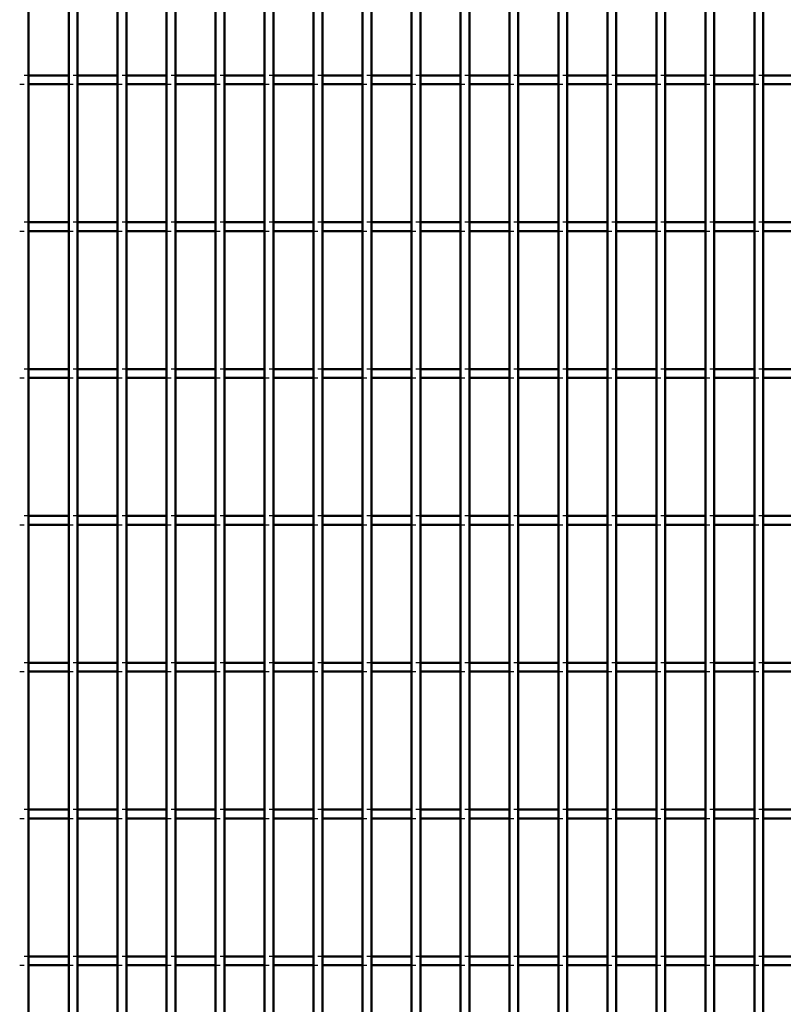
# Model space of a CAD drawing. Header units: millimetres. Extents: x -846 to 505, y -500 to 878.
# Tile 14 of 29: x -12 to 161, y -276 to -53. Entities that reach past the tile are written whole.
import ezdxf

# ---------------------------------------------------------------- set-up
doc = ezdxf.new("R2010")
doc.units = ezdxf.units.MM
doc.linetypes.add('Dashed', pattern=[2, 1, -1])
doc.layers.add('AM_0', color=7, linetype='Continuous', lineweight=50)
doc.layers.add('AM_9', color=6, linetype='Dashed', lineweight=25)

# ---------------------------------------------------------------- blocks, each defined once
blk = doc.blocks.new('46_con3q9exui5zfdgvid4z2mqcd________0_in_LPP2303311211100010003500_4')
at = {"layer": 'AM_0'}
blk.add_line((-10.11, -498), (-10.11, 498), dxfattribs=at)
blk = doc.blocks.new('47_dpnsc0ug5937p7qegw1g9smoi________0_in_LPP2303311211100010003500_4')
at = {"layer": 'AM_0'}
for p, q in [((-1, -498), (-1, 498)), ((1, -498), (1, 498))]:
    blk.add_line(p, q, dxfattribs=at)
blk = doc.blocks.new('48_i7z4h1pghaj3azhzb2mdjy7rd________0_in_LPP2303311211100010003500_4')
at = {"layer": 'AM_0'}
for p, q in [((10.11, -498), (10.11, 498)), ((12.11, -498), (12.11, 498))]:
    blk.add_line(p, q, dxfattribs=at)
blk = doc.blocks.new('49_k7js6jfymhgxpi73rbasvxtiw________0_in_LPP2303311211100010003500_4')
at = {"layer": 'AM_0'}
for p, q in [((21.22, -498), (21.22, 498)), ((23.22, -498), (23.22, 498))]:
    blk.add_line(p, q, dxfattribs=at)
blk = doc.blocks.new('50_jbbbfquihh55ymi7m32ivjb3f________0_in_LPP2303311211100010003500_4')
at = {"layer": 'AM_0'}
for p, q in [((32.33, -498), (32.33, 498)), ((34.33, -498), (34.33, 498))]:
    blk.add_line(p, q, dxfattribs=at)
blk = doc.blocks.new('51_2tokwpqjjn7520iovsxmh5bje________0_in_LPP2303311211100010003500_4')
at = {"layer": 'AM_0'}
for p, q in [((43.44, -498), (43.44, 498)), ((45.44, -498), (45.44, 498))]:
    blk.add_line(p, q, dxfattribs=at)
blk = doc.blocks.new('52_w5spxb9lr7jugiimfcfkwxa4g________0_in_LPP2303311211100010003500_4')
at = {"layer": 'AM_0'}
for p, q in [((54.55, -498), (54.55, 498)), ((56.55, -498), (56.55, 498))]:
    blk.add_line(p, q, dxfattribs=at)
blk = doc.blocks.new('53_ncse40oagz44z4zrkd3k2uyla________0_in_LPP2303311211100010003500_4')
at = {"layer": 'AM_0'}
for p, q in [((65.66, -498), (65.66, 498)), ((67.66, -498), (67.66, 498))]:
    blk.add_line(p, q, dxfattribs=at)
blk = doc.blocks.new('54_pyip702vvsw6uun21zadvuylf________0_in_LPP2303311211100010003500_4')
at = {"layer": 'AM_0'}
for p, q in [((76.77, -498), (76.77, 498)), ((78.77, -498), (78.77, 498))]:
    blk.add_line(p, q, dxfattribs=at)
blk = doc.blocks.new('55_v47vm51qca5inanlxrel7k3sd________0_in_LPP2303311211100010003500_4')
at = {"layer": 'AM_0'}
for p, q in [((87.88, -498), (87.88, 498)), ((89.88, -498), (89.88, 498))]:
    blk.add_line(p, q, dxfattribs=at)
blk = doc.blocks.new('56_jr5c78x4bj5q8t40loxk9mynf________0_in_LPP2303311211100010003500_4')
at = {"layer": 'AM_0'}
for p, q in [((98.99, -498), (98.99, 498)), ((100.99, -498), (100.99, 498))]:
    blk.add_line(p, q, dxfattribs=at)
blk = doc.blocks.new('57_zfoggebqmeh2ds6x0hgzvvnxb________0_in_LPP2303311211100010003500_4')
at = {"layer": 'AM_0'}
for p, q in [((110.1, -498), (110.1, 498)), ((112.1, -498), (112.1, 498))]:
    blk.add_line(p, q, dxfattribs=at)
blk = doc.blocks.new('58_1ixow410xxzvhhkbnysopthxc________0_in_LPP2303311211100010003500_4')
at = {"layer": 'AM_0'}
for p, q in [((121.21, -498), (121.21, 498)), ((123.21, -498), (123.21, 498))]:
    blk.add_line(p, q, dxfattribs=at)
blk = doc.blocks.new('59_nkjx75mmclvdlqpi8vkaawcqo________0_in_LPP2303311211100010003500_4')
at = {"layer": 'AM_0'}
for p, q in [((132.32, -498), (132.32, 498)), ((134.32, -498), (134.32, 498))]:
    blk.add_line(p, q, dxfattribs=at)
blk = doc.blocks.new('60_wx4q3khchpwjrk4s6s3eypytl________0_in_LPP2303311211100010003500_4')
at = {"layer": 'AM_0'}
for p, q in [((143.43, -498), (143.43, 498)), ((145.43, -498), (145.43, 498))]:
    blk.add_line(p, q, dxfattribs=at)
blk = doc.blocks.new('61_l2qljhop38afrw2inleatdgdd________0_in_LPP2303311211100010003500_4')
at = {"layer": 'AM_0'}
for p, q in [((154.54, -498), (154.54, 498)), ((156.54, -498), (156.54, 498))]:
    blk.add_line(p, q, dxfattribs=at)
blk = doc.blocks.new('99_90m3gt76xo9us30bbhu43q4wh________0_in_LPP2303311211100010003500_4')
at = {"layer": 'AM_0'}
for p, q in [((-1, -265.64), (-10.11, -265.64)), ((-10.11, -267.64), (-10.11, -265.64)), ((-1, -265.64), (-1, -267.64)), ((10.11, -265.64), (1, -265.64)), ((1, -267.64), (1, -265.64)), ((10.11, -265.64), (10.11, -267.64)), ((12.11, -267.64), (12.11, -265.64)), ((21.22, -265.64), (12.11, -265.64)), ((21.22, -265.64), (21.22, -267.64)), ((32.33, -265.64), (23.22, -265.64)), ((23.22, -267.64), (23.22, -265.64)), ((32.33, -265.64), (32.33, -267.64)), ((43.44, -265.64), (34.33, -265.64)), ((34.33, -267.64), (34.33, -265.64)), ((43.44, -265.64), (43.44, -267.64)), ((54.55, -265.64), (45.44, -265.64)), ((45.44, -267.64), (45.44, -265.64)), ((54.55, -265.64), (54.55, -267.64)), ((65.66, -265.64), (56.55, -265.64)), ((56.55, -267.64), (56.55, -265.64)), ((65.66, -265.64), (65.66, -267.64)), ((76.77, -265.64), (67.66, -265.64)), ((67.66, -267.64), (67.66, -265.64)), ((76.77, -265.64), (76.77, -267.64)), ((78.77, -267.64), (78.77, -265.64)), ((87.88, -265.64), (78.77, -265.64)), ((87.88, -265.64), (87.88, -267.64)), ((98.99, -265.64), (89.88, -265.64)), ((89.88, -267.64), (89.88, -265.64)), ((98.99, -265.64), (98.99, -267.64)), ((110.1, -265.64), (100.99, -265.64)), ((100.99, -267.64), (100.99, -265.64)), ((110.1, -265.64), (110.1, -267.64)), ((121.21, -265.64), (112.1, -265.64)), ((112.1, -267.64), (112.1, -265.64)), ((121.21, -265.64), (121.21, -267.64)), ((132.32, -265.64), (123.21, -265.64)), ((123.21, -267.64), (123.21, -265.64)), ((132.32, -265.64), (132.32, -267.64)), ((143.43, -265.64), (134.32, -265.64)), ((134.32, -267.64), (134.32, -265.64)), ((143.43, -265.64), (143.43, -267.64)), ((145.43, -267.64), (145.43, -265.64)), ((154.54, -265.64), (145.43, -265.64)), ((154.54, -265.64), (154.54, -267.64)), ((165.65, -265.64), (156.54, -265.64)), ((156.54, -267.64), (156.54, -265.64)), ((-1, -267.64), (-10.11, -267.64)), ((10.11, -267.64), (1, -267.64)), ((21.22, -267.64), (12.11, -267.64)), ((32.33, -267.64), (23.22, -267.64)), ((43.44, -267.64), (34.33, -267.64)), ((54.55, -267.64), (45.44, -267.64)), ((65.66, -267.64), (56.55, -267.64)), ((76.77, -267.64), (67.66, -267.64)), ((87.88, -267.64), (78.77, -267.64)), ((98.99, -267.64), (89.88, -267.64)), ((110.1, -267.64), (100.99, -267.64)), ((121.21, -267.64), (112.1, -267.64)), ((132.32, -267.64), (123.21, -267.64)), ((143.43, -267.64), (134.32, -267.64)), ((154.54, -267.64), (145.43, -267.64)), ((165.65, -267.64), (156.54, -267.64))]:
    blk.add_line(p, q, dxfattribs=at)
at = {"layer": 'AM_9'}
for p, q in [((-10.11, -265.64), (-12.11, -265.64)), ((1, -265.64), (-1, -265.64)), ((12.11, -265.64), (10.11, -265.64)), ((23.22, -265.64), (21.22, -265.64)), ((34.33, -265.64), (32.33, -265.64)), ((45.44, -265.64), (43.44, -265.64)), ((56.55, -265.64), (54.55, -265.64)), ((67.66, -265.64), (65.66, -265.64)), ((78.77, -265.64), (76.77, -265.64)), ((89.88, -265.64), (87.88, -265.64)), ((100.99, -265.64), (98.99, -265.64)), ((112.1, -265.64), (110.1, -265.64)), ((123.21, -265.64), (121.21, -265.64)), ((134.32, -265.64), (132.32, -265.64)), ((145.43, -265.64), (143.43, -265.64)), ((156.54, -265.64), (154.54, -265.64)), ((-12.11, -267.64), (-10.11, -267.64)), ((-1, -267.64), (1, -267.64)), ((10.11, -267.64), (12.11, -267.64)), ((21.22, -267.64), (23.22, -267.64)), ((32.33, -267.64), (34.33, -267.64)), ((43.44, -267.64), (45.44, -267.64)), ((54.55, -267.64), (56.55, -267.64)), ((65.66, -267.64), (67.66, -267.64)), ((76.77, -267.64), (78.77, -267.64)), ((87.88, -267.64), (89.88, -267.64)), ((98.99, -267.64), (100.99, -267.64)), ((110.1, -267.64), (112.1, -267.64)), ((121.21, -267.64), (123.21, -267.64)), ((132.32, -267.64), (134.32, -267.64)), ((143.43, -267.64), (145.43, -267.64)), ((154.54, -267.64), (156.54, -267.64))]:
    blk.add_line(p, q, dxfattribs=at)
blk = doc.blocks.new('100_v6gslxw9cf8ccxkboxlwgxtgu________0_in_LPP2303311211100010003500_4')
at = {"layer": 'AM_0'}
for p, q in [((-1, -232.31), (-10.11, -232.31)), ((-10.11, -234.31), (-10.11, -232.31)), ((-1, -232.31), (-1, -234.31)), ((10.11, -232.31), (1, -232.31)), ((1, -234.31), (1, -232.31)), ((10.11, -232.31), (10.11, -234.31)), ((12.11, -234.31), (12.11, -232.31)), ((21.22, -232.31), (12.11, -232.31)), ((21.22, -232.31), (21.22, -234.31)), ((32.33, -232.31), (23.22, -232.31)), ((23.22, -234.31), (23.22, -232.31)), ((32.33, -232.31), (32.33, -234.31)), ((43.44, -232.31), (34.33, -232.31)), ((34.33, -234.31), (34.33, -232.31)), ((43.44, -232.31), (43.44, -234.31)), ((54.55, -232.31), (45.44, -232.31)), ((45.44, -234.31), (45.44, -232.31)), ((54.55, -232.31), (54.55, -234.31)), ((65.66, -232.31), (56.55, -232.31)), ((56.55, -234.31), (56.55, -232.31)), ((65.66, -232.31), (65.66, -234.31)), ((76.77, -232.31), (67.66, -232.31)), ((67.66, -234.31), (67.66, -232.31)), ((76.77, -232.31), (76.77, -234.31)), ((78.77, -234.31), (78.77, -232.31)), ((87.88, -232.31), (78.77, -232.31)), ((87.88, -232.31), (87.88, -234.31)), ((98.99, -232.31), (89.88, -232.31)), ((89.88, -234.31), (89.88, -232.31)), ((98.99, -232.31), (98.99, -234.31)), ((110.1, -232.31), (100.99, -232.31)), ((100.99, -234.31), (100.99, -232.31)), ((110.1, -232.31), (110.1, -234.31)), ((121.21, -232.31), (112.1, -232.31)), ((112.1, -234.31), (112.1, -232.31)), ((121.21, -232.31), (121.21, -234.31)), ((132.32, -232.31), (123.21, -232.31)), ((123.21, -234.31), (123.21, -232.31)), ((132.32, -232.31), (132.32, -234.31)), ((143.43, -232.31), (134.32, -232.31)), ((134.32, -234.31), (134.32, -232.31)), ((143.43, -232.31), (143.43, -234.31)), ((145.43, -234.31), (145.43, -232.31)), ((154.54, -232.31), (145.43, -232.31)), ((154.54, -232.31), (154.54, -234.31)), ((165.65, -232.31), (156.54, -232.31)), ((156.54, -234.31), (156.54, -232.31)), ((-1, -234.31), (-10.11, -234.31)), ((10.11, -234.31), (1, -234.31)), ((21.22, -234.31), (12.11, -234.31)), ((32.33, -234.31), (23.22, -234.31)), ((43.44, -234.31), (34.33, -234.31)), ((54.55, -234.31), (45.44, -234.31)), ((65.66, -234.31), (56.55, -234.31)), ((76.77, -234.31), (67.66, -234.31)), ((87.88, -234.31), (78.77, -234.31)), ((98.99, -234.31), (89.88, -234.31)), ((110.1, -234.31), (100.99, -234.31)), ((121.21, -234.31), (112.1, -234.31)), ((132.32, -234.31), (123.21, -234.31)), ((143.43, -234.31), (134.32, -234.31)), ((154.54, -234.31), (145.43, -234.31)), ((165.65, -234.31), (156.54, -234.31))]:
    blk.add_line(p, q, dxfattribs=at)
at = {"layer": 'AM_9'}
for p, q in [((-10.11, -232.31), (-12.11, -232.31)), ((1, -232.31), (-1, -232.31)), ((12.11, -232.31), (10.11, -232.31)), ((23.22, -232.31), (21.22, -232.31)), ((34.33, -232.31), (32.33, -232.31)), ((45.44, -232.31), (43.44, -232.31)), ((56.55, -232.31), (54.55, -232.31)), ((67.66, -232.31), (65.66, -232.31)), ((78.77, -232.31), (76.77, -232.31)), ((89.88, -232.31), (87.88, -232.31)), ((100.99, -232.31), (98.99, -232.31)), ((112.1, -232.31), (110.1, -232.31)), ((123.21, -232.31), (121.21, -232.31)), ((134.32, -232.31), (132.32, -232.31)), ((145.43, -232.31), (143.43, -232.31)), ((156.54, -232.31), (154.54, -232.31)), ((-12.11, -234.31), (-10.11, -234.31)), ((-1, -234.31), (1, -234.31)), ((10.11, -234.31), (12.11, -234.31)), ((21.22, -234.31), (23.22, -234.31)), ((32.33, -234.31), (34.33, -234.31)), ((43.44, -234.31), (45.44, -234.31)), ((54.55, -234.31), (56.55, -234.31)), ((65.66, -234.31), (67.66, -234.31)), ((76.77, -234.31), (78.77, -234.31)), ((87.88, -234.31), (89.88, -234.31)), ((98.99, -234.31), (100.99, -234.31)), ((110.1, -234.31), (112.1, -234.31)), ((121.21, -234.31), (123.21, -234.31)), ((132.32, -234.31), (134.32, -234.31)), ((143.43, -234.31), (145.43, -234.31)), ((154.54, -234.31), (156.54, -234.31))]:
    blk.add_line(p, q, dxfattribs=at)
blk = doc.blocks.new('101_g4nnkwfn88vr9jb1m0vcu9itb________0_in_LPP2303311211100010003500_4')
at = {"layer": 'AM_0'}
for p, q in [((-1, -198.98), (-10.11, -198.98)), ((-10.11, -200.98), (-10.11, -198.98)), ((-1, -200.98), (-10.11, -200.98)), ((-1, -198.98), (-1, -200.98)), ((10.11, -198.98), (1, -198.98)), ((1, -200.98), (1, -198.98)), ((10.11, -200.98), (1, -200.98)), ((10.11, -198.98), (10.11, -200.98)), ((12.11, -200.98), (12.11, -198.98)), ((21.22, -198.98), (12.11, -198.98)), ((21.22, -200.98), (12.11, -200.98)), ((21.22, -198.98), (21.22, -200.98)), ((32.33, -198.98), (23.22, -198.98)), ((23.22, -200.98), (23.22, -198.98)), ((32.33, -200.98), (23.22, -200.98)), ((32.33, -198.98), (32.33, -200.98)), ((43.44, -198.98), (34.33, -198.98)), ((34.33, -200.98), (34.33, -198.98)), ((43.44, -200.98), (34.33, -200.98)), ((43.44, -198.98), (43.44, -200.98)), ((54.55, -198.98), (45.44, -198.98)), ((45.44, -200.98), (45.44, -198.98)), ((54.55, -200.98), (45.44, -200.98)), ((54.55, -198.98), (54.55, -200.98)), ((65.66, -198.98), (56.55, -198.98)), ((56.55, -200.98), (56.55, -198.98)), ((65.66, -200.98), (56.55, -200.98)), ((65.66, -198.98), (65.66, -200.98)), ((76.77, -198.98), (67.66, -198.98)), ((67.66, -200.98), (67.66, -198.98)), ((76.77, -200.98), (67.66, -200.98)), ((76.77, -198.98), (76.77, -200.98)), ((78.77, -200.98), (78.77, -198.98)), ((87.88, -198.98), (78.77, -198.98)), ((87.88, -200.98), (78.77, -200.98)), ((87.88, -198.98), (87.88, -200.98)), ((98.99, -198.98), (89.88, -198.98)), ((89.88, -200.98), (89.88, -198.98)), ((98.99, -200.98), (89.88, -200.98)), ((98.99, -198.98), (98.99, -200.98)), ((110.1, -198.98), (100.99, -198.98)), ((100.99, -200.98), (100.99, -198.98)), ((110.1, -200.98), (100.99, -200.98)), ((110.1, -198.98), (110.1, -200.98)), ((121.21, -198.98), (112.1, -198.98)), ((112.1, -200.98), (112.1, -198.98)), ((121.21, -200.98), (112.1, -200.98)), ((121.21, -198.98), (121.21, -200.98)), ((132.32, -198.98), (123.21, -198.98)), ((123.21, -200.98), (123.21, -198.98)), ((132.32, -200.98), (123.21, -200.98)), ((132.32, -198.98), (132.32, -200.98)), ((143.43, -198.98), (134.32, -198.98)), ((134.32, -200.98), (134.32, -198.98)), ((143.43, -200.98), (134.32, -200.98)), ((143.43, -198.98), (143.43, -200.98)), ((145.43, -200.98), (145.43, -198.98)), ((154.54, -198.98), (145.43, -198.98)), ((154.54, -200.98), (145.43, -200.98)), ((154.54, -198.98), (154.54, -200.98)), ((165.65, -198.98), (156.54, -198.98)), ((156.54, -200.98), (156.54, -198.98)), ((165.65, -200.98), (156.54, -200.98))]:
    blk.add_line(p, q, dxfattribs=at)
at = {"layer": 'AM_9'}
for p, q in [((-10.11, -198.98), (-12.11, -198.98)), ((-12.11, -200.98), (-10.11, -200.98)), ((1, -198.98), (-1, -198.98)), ((-1, -200.98), (1, -200.98)), ((12.11, -198.98), (10.11, -198.98)), ((10.11, -200.98), (12.11, -200.98)), ((23.22, -198.98), (21.22, -198.98)), ((21.22, -200.98), (23.22, -200.98)), ((34.33, -198.98), (32.33, -198.98)), ((32.33, -200.98), (34.33, -200.98)), ((45.44, -198.98), (43.44, -198.98)), ((43.44, -200.98), (45.44, -200.98)), ((56.55, -198.98), (54.55, -198.98)), ((54.55, -200.98), (56.55, -200.98)), ((67.66, -198.98), (65.66, -198.98)), ((65.66, -200.98), (67.66, -200.98)), ((78.77, -198.98), (76.77, -198.98)), ((76.77, -200.98), (78.77, -200.98)), ((89.88, -198.98), (87.88, -198.98)), ((87.88, -200.98), (89.88, -200.98)), ((100.99, -198.98), (98.99, -198.98)), ((98.99, -200.98), (100.99, -200.98)), ((112.1, -198.98), (110.1, -198.98)), ((110.1, -200.98), (112.1, -200.98)), ((123.21, -198.98), (121.21, -198.98)), ((121.21, -200.98), (123.21, -200.98)), ((134.32, -198.98), (132.32, -198.98)), ((132.32, -200.98), (134.32, -200.98)), ((145.43, -198.98), (143.43, -198.98)), ((143.43, -200.98), (145.43, -200.98)), ((156.54, -198.98), (154.54, -198.98)), ((154.54, -200.98), (156.54, -200.98))]:
    blk.add_line(p, q, dxfattribs=at)
blk = doc.blocks.new('102_bx6j53o434gc7d3caitsaw6yf________0_in_LPP2303311211100010003500_4')
at = {"layer": 'AM_0'}
for p, q in [((-1, -165.65), (-10.11, -165.65)), ((-10.11, -167.65), (-10.11, -165.65)), ((-1, -165.65), (-1, -167.65)), ((10.11, -165.65), (1, -165.65)), ((1, -167.65), (1, -165.65)), ((10.11, -165.65), (10.11, -167.65)), ((12.11, -167.65), (12.11, -165.65)), ((21.22, -165.65), (12.11, -165.65)), ((21.22, -165.65), (21.22, -167.65)), ((32.33, -165.65), (23.22, -165.65)), ((23.22, -167.65), (23.22, -165.65)), ((32.33, -165.65), (32.33, -167.65)), ((43.44, -165.65), (34.33, -165.65)), ((34.33, -167.65), (34.33, -165.65)), ((43.44, -165.65), (43.44, -167.65)), ((54.55, -165.65), (45.44, -165.65)), ((45.44, -167.65), (45.44, -165.65)), ((54.55, -165.65), (54.55, -167.65)), ((65.66, -165.65), (56.55, -165.65)), ((56.55, -167.65), (56.55, -165.65)), ((65.66, -165.65), (65.66, -167.65)), ((76.77, -165.65), (67.66, -165.65)), ((67.66, -167.65), (67.66, -165.65)), ((76.77, -165.65), (76.77, -167.65)), ((78.77, -167.65), (78.77, -165.65)), ((87.88, -165.65), (78.77, -165.65)), ((87.88, -165.65), (87.88, -167.65)), ((98.99, -165.65), (89.88, -165.65)), ((89.88, -167.65), (89.88, -165.65)), ((98.99, -165.65), (98.99, -167.65)), ((110.1, -165.65), (100.99, -165.65)), ((100.99, -167.65), (100.99, -165.65)), ((110.1, -165.65), (110.1, -167.65)), ((121.21, -165.65), (112.1, -165.65)), ((112.1, -167.65), (112.1, -165.65)), ((121.21, -165.65), (121.21, -167.65)), ((132.32, -165.65), (123.21, -165.65)), ((123.21, -167.65), (123.21, -165.65)), ((132.32, -165.65), (132.32, -167.65)), ((143.43, -165.65), (134.32, -165.65)), ((134.32, -167.65), (134.32, -165.65)), ((143.43, -165.65), (143.43, -167.65)), ((145.43, -167.65), (145.43, -165.65)), ((154.54, -165.65), (145.43, -165.65)), ((154.54, -165.65), (154.54, -167.65)), ((165.65, -165.65), (156.54, -165.65)), ((156.54, -167.65), (156.54, -165.65)), ((-1, -167.65), (-10.11, -167.65)), ((10.11, -167.65), (1, -167.65)), ((21.22, -167.65), (12.11, -167.65)), ((32.33, -167.65), (23.22, -167.65)), ((43.44, -167.65), (34.33, -167.65)), ((54.55, -167.65), (45.44, -167.65)), ((65.66, -167.65), (56.55, -167.65)), ((76.77, -167.65), (67.66, -167.65)), ((87.88, -167.65), (78.77, -167.65)), ((98.99, -167.65), (89.88, -167.65)), ((110.1, -167.65), (100.99, -167.65)), ((121.21, -167.65), (112.1, -167.65)), ((132.32, -167.65), (123.21, -167.65)), ((143.43, -167.65), (134.32, -167.65)), ((154.54, -167.65), (145.43, -167.65)), ((165.65, -167.65), (156.54, -167.65))]:
    blk.add_line(p, q, dxfattribs=at)
at = {"layer": 'AM_9'}
for p, q in [((-10.11, -165.65), (-12.11, -165.65)), ((1, -165.65), (-1, -165.65)), ((12.11, -165.65), (10.11, -165.65)), ((23.22, -165.65), (21.22, -165.65)), ((34.33, -165.65), (32.33, -165.65)), ((45.44, -165.65), (43.44, -165.65)), ((56.55, -165.65), (54.55, -165.65)), ((67.66, -165.65), (65.66, -165.65)), ((78.77, -165.65), (76.77, -165.65)), ((89.88, -165.65), (87.88, -165.65)), ((100.99, -165.65), (98.99, -165.65)), ((112.1, -165.65), (110.1, -165.65)), ((123.21, -165.65), (121.21, -165.65)), ((134.32, -165.65), (132.32, -165.65)), ((145.43, -165.65), (143.43, -165.65)), ((156.54, -165.65), (154.54, -165.65)), ((-12.11, -167.65), (-10.11, -167.65)), ((-1, -167.65), (1, -167.65)), ((10.11, -167.65), (12.11, -167.65)), ((21.22, -167.65), (23.22, -167.65)), ((32.33, -167.65), (34.33, -167.65)), ((43.44, -167.65), (45.44, -167.65)), ((54.55, -167.65), (56.55, -167.65)), ((65.66, -167.65), (67.66, -167.65)), ((76.77, -167.65), (78.77, -167.65)), ((87.88, -167.65), (89.88, -167.65)), ((98.99, -167.65), (100.99, -167.65)), ((110.1, -167.65), (112.1, -167.65)), ((121.21, -167.65), (123.21, -167.65)), ((132.32, -167.65), (134.32, -167.65)), ((143.43, -167.65), (145.43, -167.65)), ((154.54, -167.65), (156.54, -167.65))]:
    blk.add_line(p, q, dxfattribs=at)
blk = doc.blocks.new('103_fw4kwvzto1g4mx4qn3naf7jzb________0_in_LPP2303311211100010003500_4')
at = {"layer": 'AM_0'}
for p, q in [((-1, -132.32), (-10.11, -132.32)), ((-10.11, -134.32), (-10.11, -132.32)), ((-1, -132.32), (-1, -134.32)), ((10.11, -132.32), (1, -132.32)), ((1, -134.32), (1, -132.32)), ((10.11, -132.32), (10.11, -134.32)), ((12.11, -134.32), (12.11, -132.32)), ((21.22, -132.32), (12.11, -132.32)), ((21.22, -132.32), (21.22, -134.32)), ((32.33, -132.32), (23.22, -132.32)), ((23.22, -134.32), (23.22, -132.32)), ((32.33, -132.32), (32.33, -134.32)), ((43.44, -132.32), (34.33, -132.32)), ((34.33, -134.32), (34.33, -132.32)), ((43.44, -132.32), (43.44, -134.32)), ((54.55, -132.32), (45.44, -132.32)), ((45.44, -134.32), (45.44, -132.32)), ((54.55, -132.32), (54.55, -134.32)), ((65.66, -132.32), (56.55, -132.32)), ((56.55, -134.32), (56.55, -132.32)), ((65.66, -132.32), (65.66, -134.32)), ((76.77, -132.32), (67.66, -132.32)), ((67.66, -134.32), (67.66, -132.32)), ((76.77, -132.32), (76.77, -134.32)), ((78.77, -134.32), (78.77, -132.32)), ((87.88, -132.32), (78.77, -132.32)), ((87.88, -132.32), (87.88, -134.32)), ((98.99, -132.32), (89.88, -132.32)), ((89.88, -134.32), (89.88, -132.32)), ((98.99, -132.32), (98.99, -134.32)), ((110.1, -132.32), (100.99, -132.32)), ((100.99, -134.32), (100.99, -132.32)), ((110.1, -132.32), (110.1, -134.32)), ((121.21, -132.32), (112.1, -132.32)), ((112.1, -134.32), (112.1, -132.32)), ((121.21, -132.32), (121.21, -134.32)), ((132.32, -132.32), (123.21, -132.32)), ((123.21, -134.32), (123.21, -132.32)), ((132.32, -132.32), (132.32, -134.32)), ((143.43, -132.32), (134.32, -132.32)), ((134.32, -134.32), (134.32, -132.32)), ((143.43, -132.32), (143.43, -134.32)), ((145.43, -134.32), (145.43, -132.32)), ((154.54, -132.32), (145.43, -132.32)), ((154.54, -132.32), (154.54, -134.32)), ((165.65, -132.32), (156.54, -132.32)), ((156.54, -134.32), (156.54, -132.32)), ((-1, -134.32), (-10.11, -134.32)), ((10.11, -134.32), (1, -134.32)), ((21.22, -134.32), (12.11, -134.32)), ((32.33, -134.32), (23.22, -134.32)), ((43.44, -134.32), (34.33, -134.32)), ((54.55, -134.32), (45.44, -134.32)), ((65.66, -134.32), (56.55, -134.32)), ((76.77, -134.32), (67.66, -134.32)), ((87.88, -134.32), (78.77, -134.32)), ((98.99, -134.32), (89.88, -134.32)), ((110.1, -134.32), (100.99, -134.32)), ((121.21, -134.32), (112.1, -134.32)), ((132.32, -134.32), (123.21, -134.32)), ((143.43, -134.32), (134.32, -134.32)), ((154.54, -134.32), (145.43, -134.32)), ((165.65, -134.32), (156.54, -134.32))]:
    blk.add_line(p, q, dxfattribs=at)
at = {"layer": 'AM_9'}
for p, q in [((-10.11, -132.32), (-12.11, -132.32)), ((1, -132.32), (-1, -132.32)), ((12.11, -132.32), (10.11, -132.32)), ((23.22, -132.32), (21.22, -132.32)), ((34.33, -132.32), (32.33, -132.32)), ((45.44, -132.32), (43.44, -132.32)), ((56.55, -132.32), (54.55, -132.32)), ((67.66, -132.32), (65.66, -132.32)), ((78.77, -132.32), (76.77, -132.32)), ((89.88, -132.32), (87.88, -132.32)), ((100.99, -132.32), (98.99, -132.32)), ((112.1, -132.32), (110.1, -132.32)), ((123.21, -132.32), (121.21, -132.32)), ((134.32, -132.32), (132.32, -132.32)), ((145.43, -132.32), (143.43, -132.32)), ((156.54, -132.32), (154.54, -132.32)), ((-12.11, -134.32), (-10.11, -134.32)), ((-1, -134.32), (1, -134.32)), ((10.11, -134.32), (12.11, -134.32)), ((21.22, -134.32), (23.22, -134.32)), ((32.33, -134.32), (34.33, -134.32)), ((43.44, -134.32), (45.44, -134.32)), ((54.55, -134.32), (56.55, -134.32)), ((65.66, -134.32), (67.66, -134.32)), ((76.77, -134.32), (78.77, -134.32)), ((87.88, -134.32), (89.88, -134.32)), ((98.99, -134.32), (100.99, -134.32)), ((110.1, -134.32), (112.1, -134.32)), ((121.21, -134.32), (123.21, -134.32)), ((132.32, -134.32), (134.32, -134.32)), ((143.43, -134.32), (145.43, -134.32)), ((154.54, -134.32), (156.54, -134.32))]:
    blk.add_line(p, q, dxfattribs=at)
blk = doc.blocks.new('104_7amzu1m3xnb4swx32s1x4mi5h________0_in_LPP2303311211100010003500_4')
at = {"layer": 'AM_0'}
for p, q in [((-1, -98.99), (-10.11, -98.99)), ((-10.11, -100.99), (-10.11, -98.99)), ((-1, -98.99), (-1, -100.99)), ((10.11, -98.99), (1, -98.99)), ((1, -100.99), (1, -98.99)), ((10.11, -98.99), (10.11, -100.99)), ((12.11, -100.99), (12.11, -98.99)), ((21.22, -98.99), (12.11, -98.99)), ((21.22, -98.99), (21.22, -100.99)), ((32.33, -98.99), (23.22, -98.99)), ((23.22, -100.99), (23.22, -98.99)), ((32.33, -98.99), (32.33, -100.99)), ((43.44, -98.99), (34.33, -98.99)), ((34.33, -100.99), (34.33, -98.99)), ((43.44, -98.99), (43.44, -100.99)), ((54.55, -98.99), (45.44, -98.99)), ((45.44, -100.99), (45.44, -98.99)), ((54.55, -98.99), (54.55, -100.99)), ((65.66, -98.99), (56.55, -98.99)), ((56.55, -100.99), (56.55, -98.99)), ((65.66, -98.99), (65.66, -100.99)), ((76.77, -98.99), (67.66, -98.99)), ((67.66, -100.99), (67.66, -98.99)), ((76.77, -98.99), (76.77, -100.99)), ((78.77, -100.99), (78.77, -98.99)), ((87.88, -98.99), (78.77, -98.99)), ((87.88, -98.99), (87.88, -100.99)), ((98.99, -98.99), (89.88, -98.99)), ((89.88, -100.99), (89.88, -98.99)), ((98.99, -98.99), (98.99, -100.99)), ((110.1, -98.99), (100.99, -98.99)), ((100.99, -100.99), (100.99, -98.99)), ((110.1, -98.99), (110.1, -100.99)), ((121.21, -98.99), (112.1, -98.99)), ((112.1, -100.99), (112.1, -98.99)), ((121.21, -98.99), (121.21, -100.99)), ((132.32, -98.99), (123.21, -98.99)), ((123.21, -100.99), (123.21, -98.99)), ((132.32, -98.99), (132.32, -100.99)), ((143.43, -98.99), (134.32, -98.99)), ((134.32, -100.99), (134.32, -98.99)), ((143.43, -98.99), (143.43, -100.99)), ((145.43, -100.99), (145.43, -98.99)), ((154.54, -98.99), (145.43, -98.99)), ((154.54, -98.99), (154.54, -100.99)), ((165.65, -98.99), (156.54, -98.99)), ((156.54, -100.99), (156.54, -98.99)), ((-1, -100.99), (-10.11, -100.99)), ((10.11, -100.99), (1, -100.99)), ((21.22, -100.99), (12.11, -100.99)), ((32.33, -100.99), (23.22, -100.99)), ((43.44, -100.99), (34.33, -100.99)), ((54.55, -100.99), (45.44, -100.99)), ((65.66, -100.99), (56.55, -100.99)), ((76.77, -100.99), (67.66, -100.99)), ((87.88, -100.99), (78.77, -100.99)), ((98.99, -100.99), (89.88, -100.99)), ((110.1, -100.99), (100.99, -100.99)), ((121.21, -100.99), (112.1, -100.99)), ((132.32, -100.99), (123.21, -100.99)), ((143.43, -100.99), (134.32, -100.99)), ((154.54, -100.99), (145.43, -100.99)), ((165.65, -100.99), (156.54, -100.99))]:
    blk.add_line(p, q, dxfattribs=at)
at = {"layer": 'AM_9'}
for p, q in [((-10.11, -98.99), (-12.11, -98.99)), ((1, -98.99), (-1, -98.99)), ((12.11, -98.99), (10.11, -98.99)), ((23.22, -98.99), (21.22, -98.99)), ((34.33, -98.99), (32.33, -98.99)), ((45.44, -98.99), (43.44, -98.99)), ((56.55, -98.99), (54.55, -98.99)), ((67.66, -98.99), (65.66, -98.99)), ((78.77, -98.99), (76.77, -98.99)), ((89.88, -98.99), (87.88, -98.99)), ((100.99, -98.99), (98.99, -98.99)), ((112.1, -98.99), (110.1, -98.99)), ((123.21, -98.99), (121.21, -98.99)), ((134.32, -98.99), (132.32, -98.99)), ((145.43, -98.99), (143.43, -98.99)), ((156.54, -98.99), (154.54, -98.99)), ((-12.11, -100.99), (-10.11, -100.99)), ((-1, -100.99), (1, -100.99)), ((10.11, -100.99), (12.11, -100.99)), ((21.22, -100.99), (23.22, -100.99)), ((32.33, -100.99), (34.33, -100.99)), ((43.44, -100.99), (45.44, -100.99)), ((54.55, -100.99), (56.55, -100.99)), ((65.66, -100.99), (67.66, -100.99)), ((76.77, -100.99), (78.77, -100.99)), ((87.88, -100.99), (89.88, -100.99)), ((98.99, -100.99), (100.99, -100.99)), ((110.1, -100.99), (112.1, -100.99)), ((121.21, -100.99), (123.21, -100.99)), ((132.32, -100.99), (134.32, -100.99)), ((143.43, -100.99), (145.43, -100.99)), ((154.54, -100.99), (156.54, -100.99))]:
    blk.add_line(p, q, dxfattribs=at)
blk = doc.blocks.new('105_kfafnglgqxrroklunpm0ur5gr________0_in_LPP2303311211100010003500_4')
at = {"layer": 'AM_0'}
for p, q in [((-1, -65.66), (-10.11, -65.66)), ((-10.11, -67.66), (-10.11, -65.66)), ((-1, -65.66), (-1, -67.66)), ((10.11, -65.66), (1, -65.66)), ((1, -67.66), (1, -65.66)), ((10.11, -65.66), (10.11, -67.66)), ((12.11, -67.66), (12.11, -65.66)), ((21.22, -65.66), (12.11, -65.66)), ((21.22, -65.66), (21.22, -67.66)), ((32.33, -65.66), (23.22, -65.66)), ((23.22, -67.66), (23.22, -65.66)), ((32.33, -65.66), (32.33, -67.66)), ((43.44, -65.66), (34.33, -65.66)), ((34.33, -67.66), (34.33, -65.66)), ((43.44, -65.66), (43.44, -67.66)), ((54.55, -65.66), (45.44, -65.66)), ((45.44, -67.66), (45.44, -65.66)), ((54.55, -65.66), (54.55, -67.66)), ((65.66, -65.66), (56.55, -65.66)), ((56.55, -67.66), (56.55, -65.66)), ((65.66, -65.66), (65.66, -67.66)), ((76.77, -65.66), (67.66, -65.66)), ((67.66, -67.66), (67.66, -65.66)), ((76.77, -65.66), (76.77, -67.66)), ((78.77, -67.66), (78.77, -65.66)), ((87.88, -65.66), (78.77, -65.66)), ((87.88, -65.66), (87.88, -67.66)), ((98.99, -65.66), (89.88, -65.66)), ((89.88, -67.66), (89.88, -65.66)), ((98.99, -65.66), (98.99, -67.66)), ((110.1, -65.66), (100.99, -65.66)), ((100.99, -67.66), (100.99, -65.66)), ((110.1, -65.66), (110.1, -67.66)), ((121.21, -65.66), (112.1, -65.66)), ((112.1, -67.66), (112.1, -65.66)), ((121.21, -65.66), (121.21, -67.66)), ((132.32, -65.66), (123.21, -65.66)), ((123.21, -67.66), (123.21, -65.66)), ((132.32, -65.66), (132.32, -67.66)), ((143.43, -65.66), (134.32, -65.66)), ((134.32, -67.66), (134.32, -65.66)), ((143.43, -65.66), (143.43, -67.66)), ((145.43, -67.66), (145.43, -65.66)), ((154.54, -65.66), (145.43, -65.66)), ((154.54, -65.66), (154.54, -67.66)), ((165.65, -65.66), (156.54, -65.66)), ((156.54, -67.66), (156.54, -65.66)), ((-1, -67.66), (-10.11, -67.66)), ((10.11, -67.66), (1, -67.66)), ((21.22, -67.66), (12.11, -67.66)), ((32.33, -67.66), (23.22, -67.66)), ((43.44, -67.66), (34.33, -67.66)), ((54.55, -67.66), (45.44, -67.66)), ((65.66, -67.66), (56.55, -67.66)), ((76.77, -67.66), (67.66, -67.66)), ((87.88, -67.66), (78.77, -67.66)), ((98.99, -67.66), (89.88, -67.66)), ((110.1, -67.66), (100.99, -67.66)), ((121.21, -67.66), (112.1, -67.66)), ((132.32, -67.66), (123.21, -67.66)), ((143.43, -67.66), (134.32, -67.66)), ((154.54, -67.66), (145.43, -67.66)), ((165.65, -67.66), (156.54, -67.66))]:
    blk.add_line(p, q, dxfattribs=at)
at = {"layer": 'AM_9'}
for p, q in [((-10.11, -65.66), (-12.11, -65.66)), ((1, -65.66), (-1, -65.66)), ((12.11, -65.66), (10.11, -65.66)), ((23.22, -65.66), (21.22, -65.66)), ((34.33, -65.66), (32.33, -65.66)), ((45.44, -65.66), (43.44, -65.66)), ((56.55, -65.66), (54.55, -65.66)), ((67.66, -65.66), (65.66, -65.66)), ((78.77, -65.66), (76.77, -65.66)), ((89.88, -65.66), (87.88, -65.66)), ((100.99, -65.66), (98.99, -65.66)), ((112.1, -65.66), (110.1, -65.66)), ((123.21, -65.66), (121.21, -65.66)), ((134.32, -65.66), (132.32, -65.66)), ((145.43, -65.66), (143.43, -65.66)), ((156.54, -65.66), (154.54, -65.66)), ((-12.11, -67.66), (-10.11, -67.66)), ((-1, -67.66), (1, -67.66)), ((10.11, -67.66), (12.11, -67.66)), ((21.22, -67.66), (23.22, -67.66)), ((32.33, -67.66), (34.33, -67.66)), ((43.44, -67.66), (45.44, -67.66)), ((54.55, -67.66), (56.55, -67.66)), ((65.66, -67.66), (67.66, -67.66)), ((76.77, -67.66), (78.77, -67.66)), ((87.88, -67.66), (89.88, -67.66)), ((98.99, -67.66), (100.99, -67.66)), ((110.1, -67.66), (112.1, -67.66)), ((121.21, -67.66), (123.21, -67.66)), ((132.32, -67.66), (134.32, -67.66)), ((143.43, -67.66), (145.43, -67.66)), ((154.54, -67.66), (156.54, -67.66))]:
    blk.add_line(p, q, dxfattribs=at)

msp = doc.modelspace()

# ---------------------------------------------------------------- block references
for name in ['46_con3q9exui5zfdgvid4z2mqcd________0_in_LPP2303311211100010003500_4', '47_dpnsc0ug5937p7qegw1g9smoi________0_in_LPP2303311211100010003500_4', '48_i7z4h1pghaj3azhzb2mdjy7rd________0_in_LPP2303311211100010003500_4', '49_k7js6jfymhgxpi73rbasvxtiw________0_in_LPP2303311211100010003500_4', '50_jbbbfquihh55ymi7m32ivjb3f________0_in_LPP2303311211100010003500_4', '51_2tokwpqjjn7520iovsxmh5bje________0_in_LPP2303311211100010003500_4', '52_w5spxb9lr7jugiimfcfkwxa4g________0_in_LPP2303311211100010003500_4', '53_ncse40oagz44z4zrkd3k2uyla________0_in_LPP2303311211100010003500_4', '54_pyip702vvsw6uun21zadvuylf________0_in_LPP2303311211100010003500_4', '55_v47vm51qca5inanlxrel7k3sd________0_in_LPP2303311211100010003500_4', '56_jr5c78x4bj5q8t40loxk9mynf________0_in_LPP2303311211100010003500_4', '57_zfoggebqmeh2ds6x0hgzvvnxb________0_in_LPP2303311211100010003500_4', '58_1ixow410xxzvhhkbnysopthxc________0_in_LPP2303311211100010003500_4', '59_nkjx75mmclvdlqpi8vkaawcqo________0_in_LPP2303311211100010003500_4', '60_wx4q3khchpwjrk4s6s3eypytl________0_in_LPP2303311211100010003500_4', '61_l2qljhop38afrw2inleatdgdd________0_in_LPP2303311211100010003500_4', '105_kfafnglgqxrroklunpm0ur5gr________0_in_LPP2303311211100010003500_4', '104_7amzu1m3xnb4swx32s1x4mi5h________0_in_LPP2303311211100010003500_4', '103_fw4kwvzto1g4mx4qn3naf7jzb________0_in_LPP2303311211100010003500_4', '102_bx6j53o434gc7d3caitsaw6yf________0_in_LPP2303311211100010003500_4', '101_g4nnkwfn88vr9jb1m0vcu9itb________0_in_LPP2303311211100010003500_4', '100_v6gslxw9cf8ccxkboxlwgxtgu________0_in_LPP2303311211100010003500_4', '99_90m3gt76xo9us30bbhu43q4wh________0_in_LPP2303311211100010003500_4']:
    msp.add_blockref(name, (0, 0))

doc.saveas('drawing.dxf')
